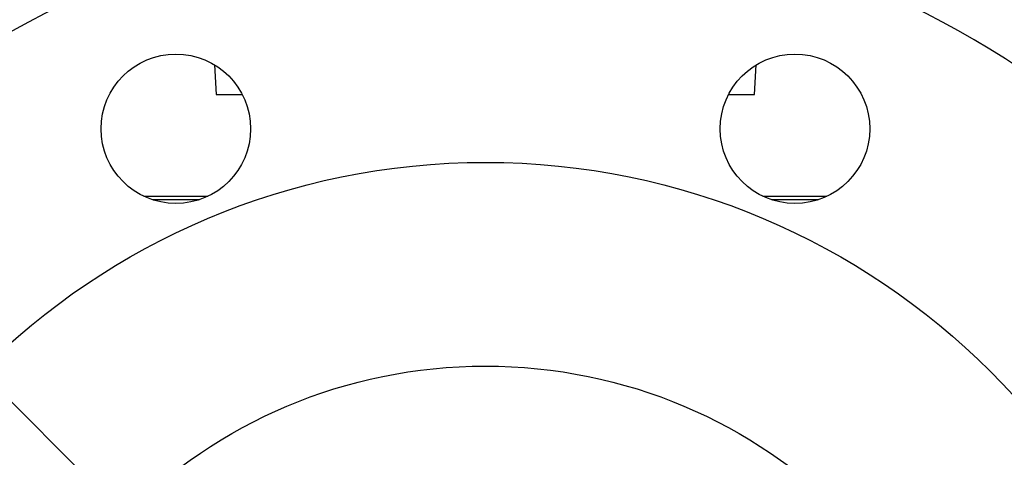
# Model space of a CAD drawing. Header units: millimetres. Extents: x 15 to 415, y 5 to 292.
# Tile 32 of 38: x 278 to 307, y 155 to 168. Entities that reach past the tile are written whole.
import ezdxf

# ---------------------------------------------------------------- set-up
doc = ezdxf.new("R2010")
doc.units = ezdxf.units.MM
doc.styles.add('SLDTEXTSTYLE0', font='TXT', dxfattribs={"width": 0.75})
doc.dimstyles.new('SLDDIMSTYLE2', dxfattribs={"dimtxt": 3.5, "dimasz": 3.556, "dimexe": 0, "dimexo": 0.0625, "dimgap": 0.875, "dimtad": 1, "dimlfac": 5, "dimrnd": 1e-09, "dimzin": 12, "dimdsep": 46, "dimtxsty": 'SLDTEXTSTYLE0', "dimblk1": 'CLOSED', "dimblk2": 'CLOSED', "dimsah": 1, "dimcen": 0, "dimadec": 0, "dimazin": 3, "dimtfac": 1, "dimtofl": 0, "dimtmove": 1, "dimatfit": 3, "dimldrblk": 'CLOSED', "dimfxl": 0, "dimfrac": 2, "dimtolj": 1, "dimtzin": 12, "dimarcsym": 0})

# ---------------------------------------------------------------- blocks, each defined once
blk = doc.blocks.new('_Closed')
at = {"color": 0, "linetype": 'ByBlock', "lineweight": -2}
for p, q in [((-1, 0.166667), (0, 0)), ((-1, 0.166667), (-1, -0.166667)), ((0, 0), (-1, -0.166667)), ((0, 0), (-1, 0))]:
    blk.add_line(p, q, dxfattribs=at)
blk = doc.blocks.new('_D_3')
at = {"color": 7, "linetype": 'Continuous', "lineweight": 18}
for q in [(266.892, 167.629), (328.983, 105.529)]:
    blk.add_line((271.382, 163.138), q, dxfattribs=at)
at = {"color": 7, "linetype": 'Continuous', "lineweight": 18, "xscale": 3.556, "yscale": 3.556, "rotation": 314.9962075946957}
blk.add_blockref('_Closed', (271.382, 163.138), dxfattribs=at)
at = {"color": 7, "linetype": 'Continuous', "lineweight": 18, "insert": (320.112, 120.781), "char_height": 3.5, "attachment_point": 1, "rotation": 315, "style": 'SLDTEXTSTYLE0'}
blk.add_mtext('R142,50', dxfattribs=at)

msp = doc.modelspace()

# ---------------------------------------------------------------- linework, layer by layer
at = {"color": 7, "linetype": 'Continuous', "lineweight": 25}
for p, q in [((283.5668, 166.8553), (283.6127, 165.9797)), ((299.4556, 165.9797), (299.5014, 166.8553)), ((283.6127, 165.9797), (284.383, 165.9797)), ((298.6853, 165.9797), (299.4556, 165.9797)), ((281.4847, 162.9857), (283.3678, 162.9857)), ((299.7004, 162.9857), (301.5836, 162.9857))]:
    msp.add_line(p, q, dxfattribs=at)
at = {"color": 8, "linetype": 'Continuous', "lineweight": 25}
for p, q in [((283.1183, 162.8857), (281.7343, 162.8857)), ((301.334, 162.8857), (299.95, 162.8857))]:
    msp.add_line(p, q, dxfattribs=at)
at = {"color": 7, "linetype": 'Continuous', "lineweight": 25}
for centre, radius in [((282.4263, 164.9741), 2.2), ((300.642, 164.9741), 2.2), ((291.5341, 142.9857), 21), ((291.5341, 142.9857), 15)]:
    msp.add_circle(centre, radius, dxfattribs=at)
for start, end in [(111.59252, 248.40748), (291.59252, 68.40748)]:
    msp.add_arc((291.5341, 142.9857), 28.5, start, end, dxfattribs=at)

# ---------------------------------------------------------------- dimensions: what is measured, and where the dimension line sits
at = {"color": 7, "linetype": 'Continuous', "lineweight": 18}
dim = msp.add_radius_dim(center=(291.5341, 142.9857), mpoint=(271.3816, 163.1383), dimstyle='SLDDIMSTYLE2', dxfattribs=at)
dim.commit()
dim.dimension.update_dxf_attribs({"geometry": '_D_3', "text_midpoint": (323.0174, 111.5025), "dimtype": 164})

doc.saveas('drawing.dxf')
